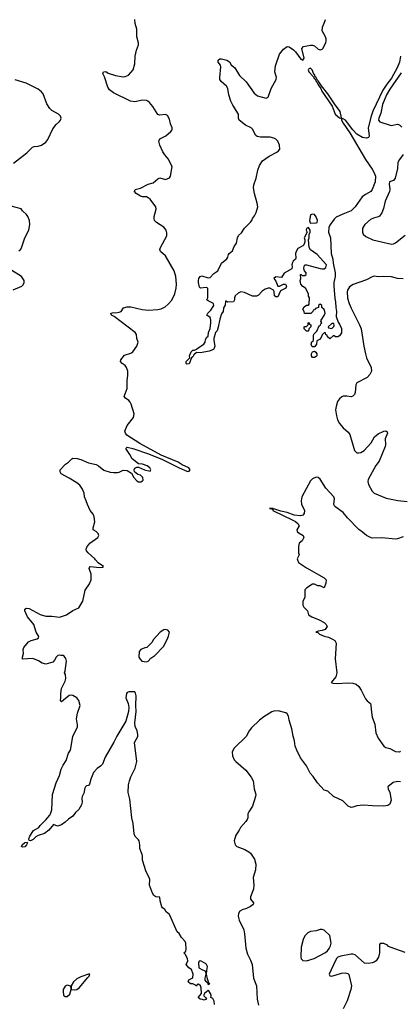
# Model space of a CAD drawing. Header units: inches. Extents: x 1603819 to 1745079, y 385938 to 533966.
# Tile 133 of 256: x 1661138 to 1665080, y 445398 to 455588. Entities that reach past the tile are written whole.
import ezdxf

# ---------------------------------------------------------------- set-up
doc = ezdxf.new("R2010")
doc.units = ezdxf.units.IN
doc.header["$MEASUREMENT"] = 0
doc.layers.add('B6464', color=7, linetype='Continuous')
doc.layers.add('B6465', color=7, linetype='Continuous')

msp = doc.modelspace()

# ---------------------------------------------------------------- linework, layer by layer
at = {"layer": 'B6464', "color": 5}
for points, elevation in [([(1663155, 445395), (1663154, 445430), (1663137, 445457), (1663118, 445470), (1663121, 445490), (1663115, 445510), (1663097, 445537), (1663090, 445544), (1663074, 445526), (1663051, 445510), (1663044, 445496), (1663045, 445485), (1663062, 445470), (1663074, 445450), (1663050, 445441), (1663030, 445449), (1663006, 445450), (1662986, 445470), (1663022, 445510), (1663019, 445570), (1663010, 445589), (1662990, 445606), (1662978, 445602), (1662970, 445586), (1662958, 445598), (1662930, 445609), (1662908, 445610), (1662884, 445630), (1662890, 445651), (1662930, 445674), (1662935, 445710), (1662917, 445757), (1662890, 445775), (1662864, 445810), (1662878, 445850), (1662875, 445870), (1662854, 445914), (1662838, 445930), (1662858, 445950), (1662862, 445970), (1662859, 446030), (1662853, 446050), (1662814, 446090), (1662789, 446130), (1662768, 446150), (1662690, 446328), (1662656, 446356), (1662640, 446380), (1662616, 446396), (1662610, 446406), (1662594, 446470), (1662590, 446506), (1662548, 446510), (1662526, 446526), (1662514, 446550), (1662484, 446630), (1662485, 446690), (1662481, 446710), (1662449, 446770), (1662409, 446890), (1662409, 446930), (1662406, 446950), (1662383, 447010), (1662383, 447050), (1662376, 447090), (1662370, 447102), (1662335, 447135), (1662324, 447164), (1662315, 447270), (1662299, 447330), (1662280, 447520), (1662261, 447590), (1662266, 447670), (1662274, 447710), (1662290, 447753), (1662336, 447844), (1662351, 447910), (1662329, 448109), (1662361, 448170), (1662363, 448190), (1662355, 448230), (1662335, 448275), (1662330, 448310), (1662346, 448430), (1662342, 448490), (1662346, 448590), (1662339, 448619), (1662332, 448632), (1662270, 448633), (1662253, 448627), (1662244, 448616), (1662238, 448570), (1662262, 448510), (1662269, 448470), (1662264, 448430), (1662238, 448330), (1662146, 448174), (1662115, 448110), (1662023, 447957), (1661996, 447884), (1661977, 447863), (1661941, 447839), (1661904, 447797), (1661875, 447730), (1661862, 447678), (1661850, 447662), (1661830, 447659), (1661821, 447650), (1661811, 447630), (1661807, 447590), (1661787, 447550), (1661783, 447530), (1661787, 447490), (1661778, 447462), (1661750, 447415), (1661717, 447383), (1661690, 447344), (1661644, 447316), (1661610, 447282), (1661570, 447255), (1661530, 447242), (1661490, 447259), (1661439, 447201), (1661394, 447166), (1661330, 447144), (1661307, 447130), (1661277, 447103), (1661250, 447092), (1661235, 447095), (1661234, 447110), (1661242, 447138), (1661283, 447197), (1661335, 447230), (1661349, 447250), (1661410, 447307), (1661450, 447355), (1661458, 447370), (1661470, 447410), (1661477, 447570), (1661516, 447690), (1661550, 447765), (1661567, 447833), (1661587, 447873), (1661619, 447921), (1661644, 447996), (1661664, 448030), (1661689, 448170), (1661736, 448270), (1661738, 448290), (1661726, 448354), (1661738, 448410), (1661764, 448490), (1661750, 448541), (1661730, 448569), (1661690, 448593), (1661670, 448597), (1661650, 448593), (1661570, 448529), (1661560, 448540), (1661566, 448574), (1661564, 448616), (1661573, 448667), (1661610, 448742), (1661617, 448770), (1661612, 448812), (1661602, 448830), (1661609, 448851), (1661624, 448950), (1661618, 448978), (1661600, 449000), (1661587, 449007), (1661566, 449010), (1661550, 449012), (1661533, 449007), (1661515, 448990), (1661499, 448961), (1661481, 448939), (1661410, 448919), (1661370, 448929), (1661334, 448954), (1661292, 448972), (1661270, 448976), (1661169, 448970), (1661169, 448990), (1661179, 449030), (1661174, 449070), (1661181, 449090), (1661229, 449150), (1661257, 449163), (1661319, 449181), (1661333, 449190), (1661335, 449205), (1661308, 449250), (1661286, 449330), (1661219, 449410), (1661190, 449470), (1661192, 449488), (1661210, 449499), (1661235, 449495), (1661350, 449432), (1661410, 449415), (1661470, 449414), (1661550, 449404), (1661624, 449430), (1661690, 449475), (1661750, 449503), (1661791, 449569), (1661816, 449684), (1661861, 449750), (1661877, 449790), (1661877, 449850), (1661857, 449910), (1661860, 449920), (1661870, 449930), (1661970, 449919), (1661996, 449924), (1662006, 449930), (1661950, 449969), (1661924, 450000)], 280), ([(1664015, 450000), (1664026, 449970), (1664110, 449915), (1664293, 449813), (1664313, 449790), (1664310, 449758), (1664290, 449709), (1664250, 449729), (1664226, 449730), (1664190, 449748), (1664170, 449748), (1664112, 449710), (1664093, 449687), (1664092, 449610), (1664072, 449570), (1664072, 449530), (1664082, 449510), (1664118, 449470), (1664131, 449430), (1664163, 449410), (1664239, 449379), (1664290, 449351), (1664311, 449330), (1664321, 449310), (1664301, 449279), (1664270, 449266), (1664230, 449261), (1664205, 449250), (1664226, 449246), (1664242, 449230), (1664291, 449210), (1664337, 449197), (1664379, 449179), (1664402, 449162), (1664417, 449137), (1664405, 448975), (1664422, 448830), (1664411, 448789), (1664363, 448730), (1664382, 448722), (1664430, 448718), (1664530, 448725), (1664590, 448722), (1664623, 448710), (1664650, 448686), (1664674, 448650), (1664720, 448560), (1664738, 448538), (1664770, 448510), (1664776, 448496), (1664778, 448450), (1664789, 448370), (1664816, 448296), (1664827, 448207), (1664850, 448152), (1664910, 448069), (1664930, 448057), (1664970, 448047), (1665030, 448015), (1665070, 448010), (1665083, 448017)], 280), ([(1665082, 447702), (1665050, 447706), (1665005, 447695), (1664951, 447650), (1664954, 447630), (1664972, 447592), (1664984, 447510), (1664971, 447470), (1664950, 447455), (1664910, 447450), (1664791, 447451), (1664699, 447461), (1664630, 447451), (1664590, 447438), (1664570, 447437), (1664541, 447450), (1664484, 447504), (1664389, 447550), (1664330, 447606), (1664290, 447615), (1664224, 447690), (1664176, 447756), (1664145, 447790), (1664110, 447867), (1664045, 447950), (1664007, 448030), (1663991, 448070), (1663985, 448125), (1663970, 448175), (1663958, 448250), (1663930, 448338), (1663922, 448382), (1663910, 448403), (1663894, 448414), (1663815, 448435), (1663770, 448431), (1663750, 448424), (1663668, 448372), (1663622, 448338), (1663539, 448261), (1663515, 448230), (1663483, 448170), (1663359, 448050), (1663338, 448010), (1663343, 447970), (1663359, 447930), (1663376, 447910), (1663480, 447820), (1663537, 447750), (1663555, 447710), (1663566, 447630), (1663584, 447570), (1663582, 447550), (1663549, 447450), (1663510, 447390), (1663502, 447370), (1663500, 447330), (1663495, 447310), (1663482, 447290), (1663424, 447230), (1663410, 447200), (1663378, 447150), (1663361, 447090), (1663369, 447049), (1663387, 447030), (1663470, 447000), (1663510, 446978), (1663530, 446961), (1663570, 446902), (1663584, 446850), (1663582, 446790), (1663556, 446710), (1663563, 446630), (1663559, 446590), (1663527, 446510), (1663530, 446485), (1663559, 446450), (1663557, 446430), (1663530, 446410), (1663487, 446390), (1663443, 446377), (1663417, 446363), (1663403, 446337), (1663400, 446310), (1663412, 446270), (1663459, 446170), (1663467, 446127), (1663480, 445980), (1663499, 445919), (1663530, 445857), (1663545, 445810), (1663559, 445670), (1663590, 445590), (1663599, 445450), (1663610, 445390)], 280), ([(1665130, 445934), (1664986, 445986), (1664958, 445998), (1664946, 446010), (1664910, 446028), (1664873, 446027), (1664864, 446016), (1664864, 445930), (1664855, 445885), (1664831, 445850), (1664810, 445833), (1664790, 445826), (1664750, 445821), (1664710, 445824), (1664614, 445910), (1664590, 445917), (1664570, 445918), (1664463, 445897), (1664434, 445886), (1664424, 445876), (1664408, 445852), (1664344, 445710), (1664350, 445692), (1664370, 445688), (1664470, 445721), (1664510, 445723), (1664536, 445716), (1664546, 445706), (1664573, 445590), (1664566, 445550), (1664530, 445434), (1664488, 445350)], 320)]:
    msp.add_lwpolyline(points, dxfattribs=dict(at, elevation=elevation))
for points, elevation in [([(1662650, 449279), (1662630, 449274), (1662592, 449250), (1662522, 449170), (1662510, 449146), (1662454, 449090), (1662433, 449087), (1662394, 449070), (1662374, 449050), (1662372, 448990), (1662385, 448970), (1662405, 448950), (1662450, 448943), (1662470, 448951), (1662498, 448982), (1662538, 449010), (1662630, 449105), (1662673, 449190), (1662679, 449210), (1662689, 449250), (1662672, 449272)], 280), ([(1661170, 447025), (1661157, 447030), (1661164, 447050), (1661190, 447072), (1661215, 447075), (1661219, 447070), (1661210, 447050), (1661190, 447028)], 280), ([(1664270, 446173), (1664251, 446171), (1664210, 446160), (1664150, 446152), (1664121, 446138), (1664090, 446106), (1664075, 446070), (1664054, 445990), (1664049, 445889), (1664053, 445870), (1664070, 445851), (1664110, 445847), (1664187, 445873), (1664305, 445935), (1664327, 445953), (1664343, 445977), (1664357, 446003), (1664363, 446030), (1664351, 446110), (1664290, 446165)], 320), ([(1663010, 445849), (1662996, 445844), (1662991, 445829), (1662995, 445775), (1663030, 445755), (1663052, 445750), (1663061, 445741), (1663067, 445710), (1663055, 445670), (1663056, 445650), (1663070, 445631), (1663084, 445624), (1663090, 445602), (1663106, 445610), (1663098, 445618), (1663082, 445662), (1663072, 445710), (1663075, 445750), (1663083, 445790), (1663072, 445812), (1663062, 445822)], 280), ([(1661850, 445712), (1661770, 445683), (1661730, 445661), (1661694, 445630), (1661672, 445590), (1661672, 445552), (1661710, 445548), (1661730, 445552), (1661755, 445570), (1661843, 445677), (1661859, 445690), (1661866, 445710)], 320), ([(1661630, 445596), (1661610, 445586), (1661599, 445570), (1661589, 445550), (1661587, 445530), (1661593, 445493), (1661610, 445480), (1661630, 445481), (1661657, 445503), (1661670, 445550), (1661667, 445587)], 320)]:
    msp.add_lwpolyline(points, close=True, dxfattribs=dict(at, elevation=elevation))
at = {"layer": 'B6465', "color": 5}
for points, elevation in [([(1661924, 450000), (1661916, 450010), (1661849, 450070), (1661832, 450090), (1661826, 450110), (1661833, 450130), (1661866, 450170), (1661947, 450230), (1661957, 450250), (1661951, 450271), (1661930, 450292), (1661899, 450310), (1661898, 450330), (1661918, 450390), (1661910, 450444), (1661901, 450470), (1661870, 450510), (1661840, 450570), (1661828, 450610), (1661808, 450650), (1661805, 450690), (1661790, 450730), (1661761, 450770), (1661730, 450796), (1661650, 450845), (1661567, 450887), (1661556, 450910), (1661556, 450930), (1661613, 450990), (1661643, 451010), (1661677, 451043), (1661690, 451050), (1661732, 451048), (1661770, 451037), (1661850, 451002), (1661930, 450984), (1661956, 450970), (1662010, 450927), (1662074, 450906), (1662110, 450901), (1662150, 450903), (1662170, 450907), (1662210, 450927), (1662250, 450923), (1662295, 450895), (1662319, 450850), (1662350, 450815), (1662370, 450805), (1662394, 450806), (1662410, 450815), (1662416, 450824), (1662412, 450850), (1662390, 450875), (1662363, 450883), (1662329, 450909), (1662325, 450930), (1662332, 450948), (1662350, 450956), (1662370, 450958), (1662431, 450930), (1662490, 450915), (1662497, 450930), (1662487, 450950), (1662458, 450970), (1662410, 450990), (1662370, 450992), (1662304, 451044), (1662280, 451090), (1662239, 451150), (1662250, 451165), (1662310, 451152), (1662474, 451094), (1662616, 451036), (1662790, 450949), (1662870, 450915), (1662890, 450911), (1662905, 450930), (1662890, 450950), (1662822, 450982), (1662778, 451010), (1662603, 451083), (1662383, 451203), (1662248, 451290), (1662234, 451310), (1662226, 451330), (1662250, 451390), (1662318, 451470), (1662323, 451510), (1662293, 451610), (1662283, 451630), (1662270, 451646), (1662233, 451670), (1662222, 451690), (1662250, 451770), (1662250, 451850), (1662260, 451910), (1662260, 451950), (1662245, 451990), (1662230, 452009), (1662199, 452030), (1662183, 452050), (1662187, 452070), (1662224, 452116), (1662290, 452138), (1662310, 452152), (1662352, 452210), (1662364, 452250), (1662353, 452290), (1662349, 452330), (1662333, 452350), (1662190, 452463), (1662116, 452516), (1662089, 452530), (1662082, 452550), (1662110, 452559), (1662130, 452555), (1662170, 452560), (1662190, 452570), (1662215, 452605), (1662250, 452617), (1662290, 452616), (1662408, 452588), (1662470, 452583), (1662570, 452590), (1662603, 452597), (1662644, 452616), (1662676, 452644), (1662714, 452686), (1662746, 452750), (1662759, 452810), (1662762, 452850), (1662754, 452930), (1662739, 452990), (1662650, 453143), (1662596, 453190), (1662591, 453210), (1662597, 453230), (1662661, 453350), (1662663, 453383), (1662655, 453410), (1662630, 453441), (1662554, 453490), (1662536, 453510), (1662530, 453530), (1662530, 453550), (1662552, 453628), (1662548, 453650), (1662490, 453730), (1662470, 453746), (1662450, 453754), (1662410, 453756), (1662390, 453763), (1662343, 453790), (1662326, 453810), (1662335, 453830), (1662390, 453846), (1662470, 453888), (1662520, 453900), (1662570, 453940), (1662590, 453951), (1662650, 453935), (1662690, 453952), (1662699, 453970), (1662719, 454070), (1662677, 454150), (1662642, 454190), (1662622, 454222), (1662590, 454290), (1662580, 454330), (1662590, 454355), (1662653, 454387), (1662705, 454430), (1662719, 454450), (1662718, 454470), (1662701, 454510), (1662690, 454558), (1662670, 454598), (1662649, 454609), (1662590, 454602), (1662570, 454609), (1662517, 454690), (1662483, 454730), (1662464, 454744), (1662450, 454751), (1662410, 454756), (1662330, 454739), (1662286, 454746), (1662111, 454831), (1662070, 454862), (1662050, 454890), (1662017, 454997), (1662001, 455030), (1662008, 455050), (1662030, 455051), (1662056, 455036), (1662132, 455010), (1662210, 454996), (1662230, 454999), (1662264, 455016), (1662312, 455070), (1662330, 455130), (1662335, 455210), (1662347, 455273), (1662369, 455330), (1662369, 455350), (1662350, 455410), (1662350, 455490), (1662334, 455550), (1662330, 455590)], 280), ([(1665082, 455210), (1665070, 455150), (1665046, 455090), (1664990, 454983), (1664940, 454920), (1664900, 454860), (1664797, 454643), (1664777, 454590), (1664746, 454470), (1664757, 454383), (1664751, 454369), (1664730, 454361), (1664690, 454369), (1664630, 454405), (1664588, 454448), (1664512, 454550), (1664490, 454562), (1664482, 454562), (1664472, 454572), (1664457, 454637), (1664398, 454718), (1664330, 454822), (1664264, 454904), (1664230, 454957), (1664221, 454961), (1664210, 454989), (1664198, 454998), (1664190, 455021), (1664184, 455024), (1664166, 455070), (1664150, 455086), (1664130, 455075), (1664127, 455070), (1664133, 455050), (1664179, 454999), (1664190, 454978), (1664197, 454977), (1664208, 454950), (1664220, 454940), (1664230, 454913), (1664256, 454876), (1664269, 454849), (1664374, 454694), (1664406, 454610), (1664450, 454573), (1664468, 454568), (1664470, 454550), (1664490, 454518), (1664557, 454417), (1664721, 454141), (1664790, 454040), (1664810, 454004), (1664822, 453970), (1664820, 453910), (1664790, 453830), (1664775, 453810), (1664719, 453781), (1664686, 453754), (1664612, 453650), (1664570, 453610), (1664484, 453576), (1664416, 453544), (1664396, 453524), (1664350, 453461), (1664341, 453439), (1664335, 453390), (1664356, 453330), (1664365, 453170), (1664382, 453110), (1664385, 453070), (1664404, 452970), (1664404, 452930), (1664393, 452870), (1664392, 452830), (1664402, 452702), (1664410, 452670), (1664411, 452611), (1664418, 452570), (1664417, 452517), (1664437, 452457), (1664450, 452438), (1664470, 452391), (1664470, 452348), (1664450, 452318), (1664432, 452308), (1664410, 452308), (1664396, 452316), (1664384, 452316), (1664350, 452286), (1664327, 452307), (1664322, 452322), (1664310, 452326), (1664306, 452346), (1664290, 452348), (1664270, 452328), (1664259, 452301), (1664242, 452278), (1664216, 452264), (1664211, 452229), (1664194, 452206), (1664190, 452202), (1664170, 452204), (1664165, 452210), (1664157, 452230), (1664164, 452256), (1664182, 452270), (1664180, 452320), (1664186, 452334), (1664216, 452364), (1664240, 452420), (1664252, 452428), (1664258, 452442), (1664268, 452450), (1664258, 452470), (1664260, 452480), (1664292, 452528), (1664302, 452550), (1664299, 452570), (1664290, 452588), (1664266, 452610), (1664266, 452630), (1664250, 452646), (1664234, 452630), (1664234, 452610), (1664202, 452598), (1664193, 452587), (1664178, 452582), (1664173, 452567), (1664153, 452547), (1664087, 452547), (1664086, 452570), (1664069, 452591), (1664083, 452617), (1664110, 452634), (1664130, 452634), (1664136, 452644), (1664138, 452710), (1664128, 452728), (1664128, 452750), (1664098, 452810), (1664070, 452828), (1664049, 452850), (1664044, 452890), (1664049, 452910), (1664048, 452950), (1664052, 452952), (1664062, 452942), (1664090, 452942), (1664106, 452950), (1664106, 452970), (1664088, 452988), (1664082, 453010), (1664083, 453037), (1664090, 453051), (1664110, 453051), (1664250, 453012), (1664270, 453011), (1664290, 453011), (1664310, 453025), (1664316, 453050), (1664220, 453160), (1664150, 453208), (1664135, 453230), (1664128, 453310), (1664135, 453330), (1664136, 453364), (1664146, 453390), (1664146, 453410), (1664130, 453438), (1664110, 453426), (1664105, 453410), (1664114, 453390), (1664085, 453330), (1664092, 453310), (1664092, 453290), (1664080, 453260), (1664071, 453249), (1664020, 453220), (1664001, 453190), (1663996, 453170), (1663998, 453122), (1663994, 453110), (1663972, 453088), (1663965, 453075), (1663958, 453050), (1663961, 453030), (1663958, 453010), (1663876, 452964), (1663850, 452922), (1663792, 452928), (1663772, 452910), (1663790, 452882), (1663812, 452832), (1663830, 452831), (1663870, 452852), (1663890, 452852), (1663902, 452830), (1663894, 452810), (1663839, 452781), (1663810, 452722), (1663790, 452722), (1663778, 452730), (1663775, 452775), (1663768, 452790), (1663730, 452809), (1663710, 452809), (1663682, 452798), (1663650, 452778), (1663610, 452738), (1663590, 452726), (1663550, 452728), (1663466, 452766), (1663428, 452772), (1663401, 452759), (1663371, 452729), (1663362, 452710), (1663362, 452690), (1663354, 452670), (1663290, 452666), (1663276, 452676), (1663270, 452675), (1663267, 452633), (1663250, 452606), (1663244, 452570), (1663230, 452544), (1663210, 452489), (1663195, 452405), (1663182, 452370), (1663167, 452350), (1663150, 452290), (1663149, 452270), (1663160, 452210), (1663152, 452188), (1663144, 452176), (1663102, 452158), (1663010, 452140), (1662970, 452145), (1662941, 452119), (1662930, 452101), (1662916, 452090), (1662893, 452027), (1662870, 452025), (1662861, 452030), (1662863, 452050), (1662902, 452090), (1662898, 452110), (1662913, 452150), (1662930, 452170), (1662950, 452170), (1662970, 452177), (1662987, 452193), (1663047, 452230), (1663058, 452250), (1663061, 452279), (1663077, 452303), (1663090, 452312), (1663093, 452350), (1663110, 452394), (1663119, 452450), (1663119, 452479), (1663116, 452496), (1663110, 452506), (1663078, 452530), (1663088, 452550), (1663118, 452582), (1663148, 452630), (1663146, 452650), (1663090, 452678), (1663078, 452690), (1663088, 452710), (1663086, 452810), (1663070, 452818), (1663010, 452809), (1663002, 452822), (1662989, 452870), (1662989, 452891), (1662995, 452910), (1663009, 452931), (1663024, 452936), (1663090, 452918), (1663110, 452922), (1663150, 452961), (1663189, 452991), (1663229, 453070), (1663285, 453115), (1663295, 453130), (1663301, 453159), (1663308, 453170), (1663342, 453198), (1663359, 453241), (1663385, 453275), (1663394, 453330), (1663406, 453354), (1663436, 453384), (1663468, 453430), (1663530, 453492), (1663542, 453510), (1663549, 453530), (1663570, 453558), (1663588, 453592), (1663604, 453650), (1663599, 453690), (1663569, 453790), (1663559, 453850), (1663562, 453878), (1663588, 453950), (1663604, 454030), (1663621, 454079), (1663652, 454128), (1663723, 454177), (1663801, 454219), (1663817, 454230), (1663833, 454250), (1663828, 454290), (1663810, 454330), (1663790, 454353), (1663770, 454363), (1663732, 454372), (1663632, 454372), (1663599, 454379), (1663585, 454390), (1663550, 454455), (1663535, 454470), (1663476, 454496), (1663413, 454550), (1663403, 454570), (1663406, 454610), (1663345, 454705), (1663325, 454745), (1663305, 454810), (1663295, 454875), (1663279, 454899), (1663224, 454950), (1663211, 454970), (1663210, 454990), (1663222, 455102), (1663218, 455118), (1663194, 455150), (1663195, 455170), (1663210, 455185), (1663230, 455184), (1663282, 455170), (1663310, 455151), (1663330, 455122), (1663365, 455090), (1663415, 455010), (1663485, 454945), (1663567, 454827), (1663602, 454802), (1663690, 454776), (1663712, 454788), (1663744, 454876), (1663793, 454970), (1663798, 454990), (1663781, 455050), (1663789, 455111), (1663829, 455230), (1663870, 455285), (1663910, 455310), (1663930, 455307), (1663975, 455275), (1663996, 455256), (1664050, 455180), (1664070, 455170), (1664084, 455190), (1664059, 455290), (1664078, 455310), (1664150, 455324), (1664170, 455324), (1664190, 455319), (1664230, 455285), (1664250, 455278), (1664270, 455283), (1664278, 455290), (1664310, 455350), (1664311, 455369), (1664311, 455390), (1664304, 455410), (1664272, 455472), (1664275, 455510), (1664300, 455570), (1664304, 455590)], 260), ([(1665090, 455039), (1664971, 454870), (1664938, 454810), (1664897, 454710), (1664879, 454621), (1664857, 454570), (1664855, 454550), (1664868, 454530), (1664985, 454495), (1665050, 454508), (1665070, 454499), (1665096, 454476)], 280), ([(1661076, 454104), (1661214, 454210), (1661270, 454268), (1661290, 454276), (1661330, 454280), (1661365, 454290), (1661410, 454322), (1661430, 454350), (1661482, 454458), (1661515, 454505), (1661550, 454534), (1661562, 454550), (1661567, 454570), (1661561, 454590), (1661542, 454610), (1661470, 454650), (1661450, 454671), (1661419, 454719), (1661381, 454821), (1661363, 454843), (1661329, 454869), (1661205, 454930), (1661090, 454967)], 320), ([(1665110, 454194), (1665070, 454142), (1665054, 454110), (1665051, 454050), (1665027, 453950), (1665010, 453923), (1664967, 453910), (1664963, 453890), (1664971, 453830), (1664969, 453810), (1664923, 453710), (1664907, 453633), (1664889, 453591), (1664864, 453556), (1664850, 453548), (1664804, 453536), (1664770, 453520), (1664712, 453470), (1664689, 453430), (1664689, 453390), (1664696, 453370), (1664723, 453343), (1664797, 453310), (1664990, 453264), (1665010, 453268), (1665030, 453280), (1665130, 453357)], 280), ([(1661130, 453195), (1661150, 453214), (1661162, 453238), (1661190, 453330), (1661232, 453410), (1661245, 453470), (1661241, 453510), (1661224, 453550), (1661210, 453573), (1661169, 453610), (1661154, 453630), (1661050, 453660)], 320), ([(1661070, 452792), (1661159, 452830), (1661176, 452844), (1661186, 452870), (1661184, 452890), (1661156, 452930), (1661029, 453010)], 320), ([(1665110, 452906), (1665051, 452911), (1664990, 452927), (1664910, 452932), (1664850, 452928), (1664810, 452933), (1664790, 452928), (1664730, 452895), (1664592, 452848), (1664555, 452825), (1664532, 452790), (1664528, 452772), (1664533, 452707), (1664550, 452650), (1664570, 452604), (1664657, 452430), (1664673, 452390), (1664701, 452210), (1664718, 452130), (1664730, 452090), (1664779, 451990), (1664781, 451950), (1664765, 451915), (1664736, 451884), (1664630, 451829), (1664619, 451810), (1664612, 451730), (1664604, 451710), (1664590, 451692), (1664570, 451686), (1664527, 451693), (1664490, 451692), (1664474, 451686), (1664450, 451666), (1664430, 451636), (1664415, 451585), (1664410, 451550), (1664420, 451490), (1664430, 451448), (1664450, 451410), (1664490, 451364), (1664541, 451321), (1664556, 451296), (1664605, 451130), (1664630, 451107), (1664650, 451105), (1664670, 451109), (1664705, 451130), (1664779, 451210), (1664814, 451270), (1664850, 451304), (1664910, 451331), (1664930, 451333), (1664943, 451323), (1664947, 451310), (1664922, 451250), (1664928, 451190), (1664922, 451170), (1664860, 451020), (1664826, 450974), (1664746, 450830), (1664745, 450810), (1664750, 450779), (1664787, 450710), (1664810, 450689), (1664935, 450635), (1665053, 450613), (1665150, 450603)], 280), ([(1665110, 450237), (1665050, 450215), (1665030, 450213), (1664890, 450226), (1664790, 450224), (1664770, 450229), (1664731, 450250), (1664690, 450286), (1664651, 450311), (1664532, 450432), (1664489, 450490), (1664403, 450550), (1664393, 450570), (1664398, 450630), (1664391, 450650), (1664310, 450740), (1664250, 450832), (1664230, 450851), (1664210, 450853), (1664170, 450835), (1664150, 450816), (1664061, 450650), (1664053, 450610), (1664056, 450576), (1664088, 450510), (1664083, 450477), (1664070, 450460), (1664047, 450453), (1663980, 450460), (1663910, 450490), (1663842, 450502), (1663770, 450527), (1663763, 450523), (1663765, 450530), (1663726, 450530), (1663747, 450527), (1663759, 450519), (1663760, 450510), (1663968, 450410), (1663994, 450394), (1664021, 450370), (1664032, 450350), (1664007, 450310), (1664013, 450293), (1664033, 450273), (1664074, 450250), (1664082, 450230), (1664064, 450196), (1664034, 450170), (1664025, 450135), (1664025, 450070), (1664031, 450050), (1664011, 450010), (1664015, 450000)], 280)]:
    msp.add_lwpolyline(points, dxfattribs=dict(at, elevation=elevation))
at = {"layer": 'B6465', "color": 5, "elevation": 260}
for points in [[(1664170, 453575), (1664151, 453569), (1664139, 453510), (1664146, 453486), (1664150, 453482), (1664210, 453486), (1664218, 453490), (1664224, 453510), (1664210, 453548), (1664193, 453573)], [(1664110, 452366), (1664086, 452390), (1664086, 452410), (1664090, 452414), (1664110, 452414), (1664126, 452430), (1664126, 452450), (1664130, 452454), (1664138, 452438), (1664154, 452430), (1664152, 452410), (1664134, 452390), (1664130, 452366)], [(1664390, 452446), (1664370, 452446), (1664334, 452410), (1664338, 452398), (1664370, 452394), (1664390, 452414), (1664395, 452425)], [(1664170, 452094), (1664161, 452110), (1664161, 452130), (1664170, 452151), (1664190, 452158), (1664206, 452146), (1664214, 452130), (1664214, 452110), (1664210, 452104), (1664190, 452094)]]:
    msp.add_lwpolyline(points, close=True, dxfattribs=at)

doc.saveas('drawing.dxf')
